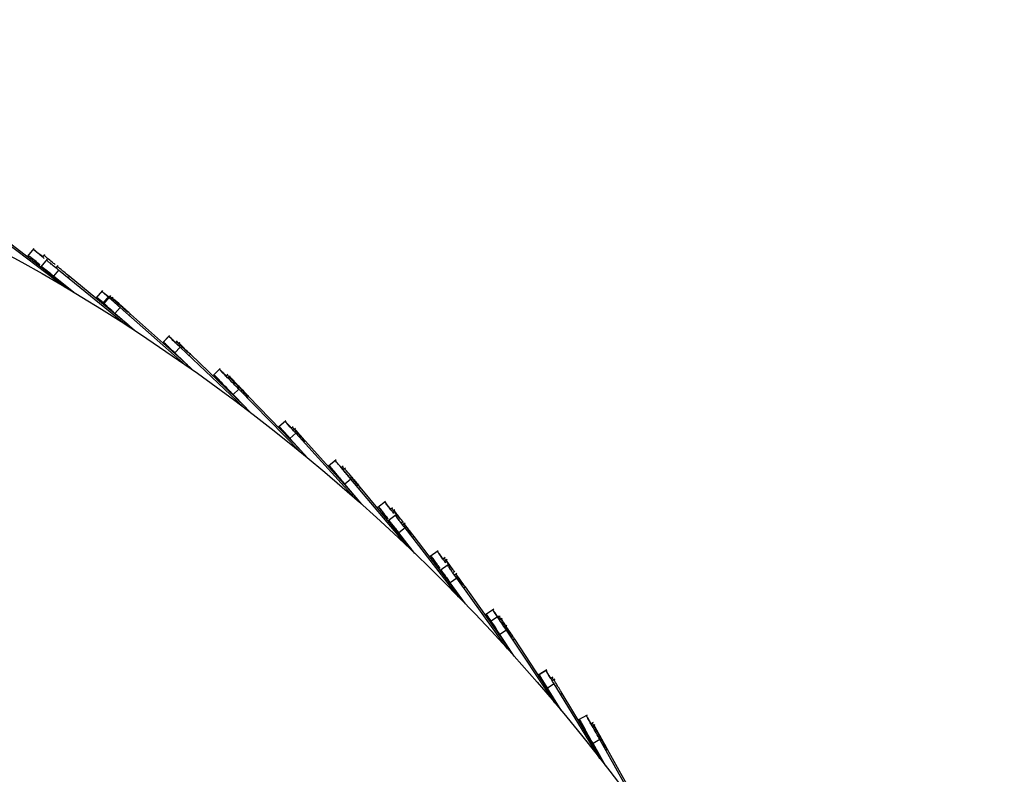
# Model space of a CAD drawing. Header units: millimetres. Extents: x 5 to 415, y 5 to 292.
# Tile 16 of 79: x 78 to 91, y 72 to 81. Entities that reach past the tile are written whole.
import ezdxf

# ---------------------------------------------------------------- set-up
doc = ezdxf.new("R2010")
doc.units = ezdxf.units.MM

msp = doc.modelspace()

# ---------------------------------------------------------------- linework, layer by layer
at = {"color": 7, "linetype": 'Continuous', "lineweight": 25}
for p, q in [((78.853, 77.831), (77.971, 78.498)), ((78.874, 77.838), (78.109, 78.424)), ((78.453, 78.327), (78.374, 78.23)), ((78.621, 78.19), (78.542, 78.093)), ((78.59, 78.249), (78.565, 78.219)), ((78.768, 78.053), (78.705, 77.976)), ((78.757, 78.111), (78.733, 78.082)), ((79.624, 77.354), (78.768, 78.053)), ((78.961, 77.767), (78.705, 77.976)), ((78.903, 77.974), (78.888, 77.956)), ((79.65, 77.357), (78.903, 77.974)), ((79.324, 77.793), (79.242, 77.699)), ((79.405, 77.722), (79.323, 77.628)), ((79.427, 77.729), (79.344, 77.635)), ((79.415, 77.716), (79.399, 77.698)), ((79.407, 77.721), (79.4, 77.713)), ((79.458, 77.71), (79.432, 77.681)), ((79.334, 77.638), (79.324, 77.627)), ((79.334, 77.638), (79.324, 77.627)), ((79.378, 77.597), (79.343, 77.627)), ((79.548, 77.579), (79.482, 77.504)), ((79.507, 77.657), (79.487, 77.634)), ((79.538, 77.638), (79.513, 77.61)), ((80.378, 76.849), (79.548, 77.579)), ((79.73, 77.286), (79.482, 77.504)), ((79.483, 77.503), (79.483, 77.503)), ((79.64, 77.365), (79.483, 77.503)), ((79.68, 77.495), (79.664, 77.477)), ((80.404, 76.85), (79.68, 77.495)), ((80.173, 77.224), (80.087, 77.133)), ((80.174, 77.223), (80.088, 77.132)), ((80.31, 77.076), (80.241, 77.004)), ((80.273, 77.155), (80.251, 77.133)), ((80.274, 77.154), (80.252, 77.132)), ((80.303, 77.135), (80.277, 77.108)), ((80.304, 77.135), (80.277, 77.107)), ((81.112, 76.315), (80.31, 77.076)), ((80.481, 76.776), (80.241, 77.004)), ((80.243, 77.003), (80.242, 77.002)), ((80.394, 76.858), (80.242, 77.002)), ((80.318, 76.926), (80.33, 76.919)), ((80.439, 76.987), (80.423, 76.97)), ((81.138, 76.315), (80.439, 76.987)), ((80.354, 76.894), (80.354, 76.896)), ((80.354, 76.894), (80.362, 76.89)), ((80.817, 76.804), (80.727, 76.717)), ((80.915, 76.733), (80.891, 76.71)), ((80.944, 76.712), (80.916, 76.685)), ((81.053, 76.545), (80.981, 76.475)), ((81.212, 76.239), (80.981, 76.475)), ((80.983, 76.474), (80.982, 76.474)), ((81.129, 76.324), (80.982, 76.474)), ((81.826, 75.755), (81.053, 76.545)), ((81.174, 76.447), (81.149, 76.472)), ((81.178, 76.451), (81.161, 76.434)), ((81.852, 75.753), (81.178, 76.451)), ((81.65, 76.144), (81.557, 76.06)), ((81.744, 76.068), (81.721, 76.047)), ((81.775, 75.987), (81.701, 75.92)), ((81.773, 76.046), (81.744, 76.021)), ((82.518, 75.168), (81.775, 75.987)), ((81.923, 75.675), (81.701, 75.92)), ((81.702, 75.918), (81.702, 75.918)), ((81.844, 75.762), (81.702, 75.918)), ((81.892, 75.884), (81.869, 75.91)), ((81.897, 75.888), (81.879, 75.872)), ((82.545, 75.164), (81.897, 75.888)), ((82.287, 75.646), (82.191, 75.566)), ((82.288, 75.628), (82.29, 75.626)), ((82.379, 75.567), (82.354, 75.547)), ((82.406, 75.544), (82.377, 75.52)), ((82.476, 75.402), (82.4, 75.337)), ((82.612, 75.085), (82.4, 75.337)), ((82.401, 75.336), (82.4, 75.336)), ((82.537, 75.174), (82.4, 75.336)), ((83.188, 74.556), (82.476, 75.402)), ((82.567, 75.322), (82.494, 75.409)), ((82.594, 75.299), (82.576, 75.283)), ((83.248, 74.511), (82.594, 75.299)), ((82.915, 75.121), (82.817, 75.045)), ((83.049, 74.95), (82.95, 74.873)), ((83.005, 75.039), (82.979, 75.019)), ((83.032, 75.015), (83.001, 74.992)), ((82.941, 74.907), (82.926, 74.925)), ((83.137, 74.867), (83.112, 74.848)), ((83.164, 74.843), (83.134, 74.82)), ((83.059, 74.755), (83.034, 74.786)), ((83.162, 74.785), (83.083, 74.723)), ((83.287, 74.461), (83.083, 74.723)), ((83.084, 74.722), (83.084, 74.722)), ((83.241, 74.52), (83.084, 74.722)), ((83.841, 73.912), (83.162, 74.785)), ((83.276, 74.677), (83.257, 74.663)), ((83.866, 73.908), (83.276, 74.677)), ((83.583, 74.494), (83.482, 74.421)), ((83.607, 74.272), (83.581, 74.308)), ((83.71, 74.318), (83.608, 74.245)), ((83.669, 74.409), (83.643, 74.39)), ((83.695, 74.384), (83.663, 74.361)), ((83.6, 74.279), (83.591, 74.291)), ((83.795, 74.232), (83.77, 74.214)), ((83.821, 74.207), (83.79, 74.185)), ((83.718, 74.115), (83.685, 74.16)), ((83.718, 74.117), (83.692, 74.154)), ((83.817, 74.149), (83.735, 74.09)), ((83.929, 73.822), (83.735, 74.09)), ((83.737, 74.089), (83.736, 74.088)), ((83.859, 73.918), (83.736, 74.088)), ((84.463, 73.252), (83.817, 74.149)), ((83.927, 74.037), (83.907, 74.023)), ((84.491, 73.243), (83.927, 74.037)), ((84.287, 73.753), (84.182, 73.684)), ((84.346, 73.664), (84.242, 73.594)), ((84.255, 73.601), (84.243, 73.593)), ((84.255, 73.601), (84.244, 73.593)), ((84.287, 73.55), (84.262, 73.588)), ((84.369, 73.664), (84.342, 73.647)), ((84.394, 73.638), (84.362, 73.617)), ((84.428, 73.574), (84.402, 73.557)), ((84.447, 73.489), (84.364, 73.433)), ((84.547, 73.158), (84.364, 73.433)), ((84.365, 73.432), (84.365, 73.432)), ((84.484, 73.252), (84.365, 73.432)), ((84.453, 73.548), (84.422, 73.528)), ((85.06, 72.568), (84.447, 73.489)), ((84.553, 73.373), (84.533, 73.36)), ((85.088, 72.558), (84.553, 73.373)), ((84.959, 72.984), (84.852, 72.919)), ((84.959, 72.983), (84.853, 72.917)), ((85.053, 72.806), (84.968, 72.753)), ((85.037, 72.891), (85.011, 72.875)), ((85.038, 72.89), (85.011, 72.874)), ((85.061, 72.865), (85.029, 72.845)), ((85.061, 72.865), (85.029, 72.845)), ((85.062, 72.864), (85.03, 72.844)), ((85.062, 72.864), (85.03, 72.844)), ((85.631, 71.863), (85.053, 72.806)), ((84.969, 72.752), (84.951, 72.781)), ((84.976, 72.744), (84.952, 72.782)), ((85.141, 72.472), (84.968, 72.753)), ((84.969, 72.752), (84.969, 72.752)), ((85.082, 72.567), (84.969, 72.752)), ((85.155, 72.686), (85.134, 72.674)), ((85.155, 72.686), (85.134, 72.674)), ((85.659, 71.851), (85.155, 72.686)), ((85.659, 71.851), (85.155, 72.686)), ((85.472, 72.412), (85.363, 72.351)), ((85.548, 72.317), (85.52, 72.302)), ((85.571, 72.29), (85.537, 72.271)), ((85.633, 72.101), (85.546, 72.051)), ((86.175, 71.137), (85.633, 72.101)), ((85.708, 71.763), (85.546, 72.051)), ((85.547, 72.05), (85.547, 72.05)), ((85.653, 71.86), (85.547, 72.05)), ((85.707, 72.005), (85.692, 71.996)), ((85.724, 71.974), (85.707, 72.005)), ((85.73, 71.977), (85.709, 71.965)), ((86.203, 71.124), (85.73, 71.977))]:
    msp.add_line(p, q, dxfattribs=at)
msp.add_circle((66.463, 56.928), 24.3, dxfattribs=at)
for points, knots in [([(78.587, 78.201), (78.575, 78.211), (78.538, 78.241), (78.488, 78.282), (78.449, 78.314), (78.449, 78.314), (78.449, 78.314)], [0, 0, 0, 0, 0.140204, 0.446073, 0.771643, 1, 1, 1, 1]), ([(78.565, 78.22), (78.562, 78.222), (78.533, 78.246), (78.49, 78.281), (78.451, 78.313), (78.451, 78.313), (78.451, 78.312)], [0, 0, 0, 0, 0.049232, 0.387464, 0.747481, 1, 1, 1, 1]), ([(78.566, 78.221), (78.565, 78.222), (78.539, 78.243), (78.499, 78.276), (78.459, 78.308), (78.46, 78.308), (78.46, 78.308)], [0, 0, 0, 0, 0.015976, 0.366039, 0.738648, 1, 1, 1, 1]), ([(78.524, 78.124), (78.512, 78.134), (78.475, 78.164), (78.425, 78.204), (78.386, 78.236), (78.386, 78.236), (78.386, 78.236)], [0, 0, 0, 0, 0.140204, 0.446073, 0.771643, 1, 1, 1, 1]), ([(78.525, 78.123), (78.514, 78.133), (78.476, 78.163), (78.427, 78.203), (78.388, 78.235), (78.388, 78.235), (78.388, 78.235)], [0, 0, 0, 0, 0.140204, 0.446073, 0.771643, 1, 1, 1, 1]), ([(78.534, 78.118), (78.522, 78.128), (78.485, 78.158), (78.435, 78.199), (78.396, 78.231), (78.396, 78.23), (78.397, 78.23)], [0, 0, 0, 0, 0.140204, 0.446073, 0.771643, 1, 1, 1, 1]), ([(78.723, 78.123), (78.711, 78.133), (78.674, 78.164), (78.625, 78.204), (78.586, 78.237), (78.586, 78.236), (78.586, 78.236)], [0, 0, 0, 0, 0.140204, 0.446073, 0.771643, 1, 1, 1, 1]), ([(78.768, 78.053), (78.744, 78.073), (78.699, 78.11), (78.652, 78.148), (78.624, 78.171), (78.613, 78.18), (78.614, 78.179), (78.615, 78.179)], [0, 0, 0, 0, 0.273165, 0.518702, 0.739635, 0.938964, 1, 1, 1, 1]), ([(78.705, 77.976), (78.681, 77.996), (78.635, 78.033), (78.588, 78.071), (78.561, 78.093), (78.549, 78.103), (78.551, 78.102), (78.551, 78.101)], [0, 0, 0, 0, 0.273165, 0.518702, 0.739635, 0.938964, 1, 1, 1, 1]), ([(78.903, 77.974), (78.879, 77.994), (78.834, 78.031), (78.788, 78.07), (78.76, 78.092), (78.749, 78.102), (78.75, 78.101), (78.751, 78.1)], [0, 0, 0, 0, 0.273165, 0.518702, 0.739635, 0.938964, 1, 1, 1, 1]), ([(79.332, 77.637), (79.304, 77.662), (79.255, 77.705), (79.257, 77.703), (79.258, 77.702)], [0, 0, 0, 0, 0.593763, 1, 1, 1, 1]), ([(79.482, 77.504), (79.427, 77.553), (79.316, 77.651), (79.256, 77.703), (79.256, 77.704), (79.256, 77.704)], [0, 0, 0, 0, 0.375669, 0.750161, 1, 1, 1, 1]), ([(79.483, 77.503), (79.428, 77.552), (79.317, 77.649), (79.257, 77.702), (79.257, 77.702), (79.257, 77.702)], [0, 0, 0, 0, 0.375669, 0.750161, 1, 1, 1, 1]), ([(79.333, 77.638), (79.308, 77.66), (79.263, 77.7), (79.265, 77.698), (79.266, 77.697)], [0, 0, 0, 0, 0.566713, 1, 1, 1, 1]), ([(79.397, 77.712), (79.368, 77.737), (79.32, 77.78), (79.322, 77.778), (79.323, 77.777)], [0, 0, 0, 0, 0.590264, 1, 1, 1, 1]), ([(79.548, 77.579), (79.493, 77.628), (79.382, 77.726), (79.322, 77.779), (79.322, 77.779), (79.322, 77.779)], [0, 0, 0, 0, 0.375669, 0.750161, 1, 1, 1, 1]), ([(79.433, 77.682), (79.421, 77.691), (79.358, 77.747), (79.326, 77.776), (79.324, 77.777), (79.324, 77.778)], [0, 0, 0, 0, 0.1149609, 0.6458335, 1, 1, 1, 1]), ([(79.434, 77.683), (79.425, 77.69), (79.365, 77.743), (79.334, 77.77), (79.333, 77.772), (79.332, 77.772)], [0, 0, 0, 0, 0.091586, 0.63648, 1, 1, 1, 1]), ([(79.65, 77.514), (79.595, 77.563), (79.484, 77.661), (79.425, 77.714), (79.424, 77.714), (79.424, 77.714)], [0, 0, 0, 0, 0.375669, 0.750161, 1, 1, 1, 1]), ([(79.68, 77.495), (79.625, 77.544), (79.515, 77.642), (79.455, 77.696), (79.455, 77.696), (79.455, 77.696)], [0, 0, 0, 0, 0.375669, 0.750161, 1, 1, 1, 1]), ([(79.371, 77.604), (79.36, 77.615), (79.345, 77.627), (79.34, 77.632), (79.34, 77.632)], [0, 0, 0, 0, 0.826059, 1, 1, 1, 1]), ([(80.31, 77.076), (80.272, 77.112), (80.196, 77.184), (80.164, 77.215), (80.168, 77.211), (80.17, 77.21)], [0, 0, 0, 0, 0.424212, 0.846638, 1, 1, 1, 1]), ([(80.252, 77.131), (80.236, 77.146), (80.185, 77.194), (80.166, 77.213), (80.17, 77.209), (80.171, 77.208)], [0, 0, 0, 0, 0.2334559, 0.7958299, 1, 1, 1, 1]), ([(80.252, 77.132), (80.237, 77.146), (80.186, 77.195), (80.167, 77.213), (80.17, 77.21), (80.171, 77.209)], [0, 0, 0, 0, 0.232297, 0.795521, 1, 1, 1, 1]), ([(80.252, 77.134), (80.24, 77.145), (80.192, 77.191), (80.175, 77.208), (80.178, 77.204), (80.179, 77.203)], [0, 0, 0, 0, 0.19703, 0.786128, 1, 1, 1, 1]), ([(80.241, 77.004), (80.203, 77.04), (80.128, 77.112), (80.096, 77.142), (80.1, 77.138), (80.101, 77.137)], [0, 0, 0, 0, 0.424212, 0.846638, 1, 1, 1, 1]), ([(80.242, 77.002), (80.204, 77.038), (80.129, 77.11), (80.097, 77.141), (80.101, 77.137), (80.102, 77.136)], [0, 0, 0, 0, 0.424212, 0.846638, 1, 1, 1, 1]), ([(80.409, 77.007), (80.372, 77.043), (80.296, 77.116), (80.264, 77.146), (80.268, 77.142), (80.269, 77.141)], [0, 0, 0, 0, 0.424212, 0.846638, 1, 1, 1, 1]), ([(80.439, 76.987), (80.401, 77.023), (80.326, 77.096), (80.294, 77.126), (80.298, 77.122), (80.299, 77.121)], [0, 0, 0, 0, 0.424212, 0.846638, 1, 1, 1, 1]), ([(80.981, 76.475), (80.979, 76.477), (80.969, 76.488), (80.914, 76.544), (80.84, 76.62), (80.777, 76.684), (80.74, 76.722), (80.74, 76.722), (80.74, 76.722)], [0, 0, 0, 0, 0.048158, 0.268748, 0.489406, 0.709976, 0.883136, 1, 1, 1, 1]), ([(80.982, 76.474), (80.98, 76.476), (80.97, 76.487), (80.915, 76.543), (80.841, 76.619), (80.778, 76.683), (80.741, 76.72), (80.741, 76.721), (80.741, 76.721)], [0, 0, 0, 0, 0.048158, 0.268748, 0.489406, 0.709976, 0.883136, 1, 1, 1, 1]), ([(80.828, 76.632), (80.811, 76.651), (80.775, 76.687), (80.742, 76.721), (80.742, 76.721), (80.742, 76.721)], [0, 0, 0, 0, 0.372573, 0.747181, 1, 1, 1, 1]), ([(80.823, 76.64), (80.81, 76.654), (80.779, 76.685), (80.75, 76.715), (80.75, 76.715), (80.75, 76.715)], [0, 0, 0, 0, 0.3040303, 0.7195616, 1, 1, 1, 1]), ([(81.053, 76.545), (81.051, 76.547), (81.04, 76.558), (80.985, 76.614), (80.911, 76.69), (80.849, 76.754), (80.812, 76.792), (80.812, 76.792), (80.811, 76.792)], [0, 0, 0, 0, 0.048158, 0.268748, 0.489406, 0.709976, 0.883136, 1, 1, 1, 1]), ([(80.891, 76.71), (80.876, 76.725), (80.843, 76.759), (80.813, 76.79), (80.813, 76.79), (80.812, 76.791)], [0, 0, 0, 0, 0.333861, 0.731582, 1, 1, 1, 1]), ([(80.892, 76.711), (80.877, 76.726), (80.844, 76.759), (80.814, 76.79), (80.813, 76.791), (80.813, 76.791)], [0, 0, 0, 0, 0.332582, 0.731067, 1, 1, 1, 1]), ([(80.893, 76.712), (80.88, 76.724), (80.85, 76.755), (80.822, 76.785), (80.821, 76.785), (80.821, 76.785)], [0, 0, 0, 0, 0.2954265, 0.7160948, 1, 1, 1, 1]), ([(81.149, 76.472), (81.147, 76.474), (81.137, 76.485), (81.082, 76.542), (81.008, 76.618), (80.946, 76.682), (80.909, 76.72), (80.909, 76.72), (80.909, 76.72)], [0, 0, 0, 0, 0.048158, 0.268748, 0.489406, 0.709976, 0.883136, 1, 1, 1, 1]), ([(81.178, 76.451), (81.176, 76.453), (81.166, 76.464), (81.111, 76.521), (81.038, 76.597), (80.975, 76.661), (80.939, 76.699), (80.939, 76.7), (80.939, 76.7)], [0, 0, 0, 0, 0.048158, 0.268748, 0.489406, 0.709976, 0.883136, 1, 1, 1, 1]), ([(81.701, 75.92), (81.665, 75.96), (81.592, 76.04), (81.564, 76.071), (81.569, 76.065), (81.57, 76.064)], [0, 0, 0, 0, 0.443594, 0.88675, 1, 1, 1, 1]), ([(81.702, 75.918), (81.666, 75.958), (81.593, 76.038), (81.565, 76.069), (81.57, 76.064), (81.571, 76.063)], [0, 0, 0, 0, 0.443594, 0.88675, 1, 1, 1, 1]), ([(81.703, 75.918), (81.666, 75.958), (81.594, 76.038), (81.565, 76.07), (81.571, 76.064), (81.572, 76.063)], [0, 0, 0, 0, 0.443594, 0.88675, 1, 1, 1, 1]), ([(81.71, 75.912), (81.674, 75.952), (81.601, 76.032), (81.573, 76.064), (81.578, 76.058), (81.579, 76.057)], [0, 0, 0, 0, 0.443594, 0.88675, 1, 1, 1, 1]), ([(81.775, 75.987), (81.739, 76.027), (81.666, 76.107), (81.638, 76.138), (81.643, 76.132), (81.644, 76.131)], [0, 0, 0, 0, 0.443594, 0.88675, 1, 1, 1, 1]), ([(81.721, 76.047), (81.706, 76.063), (81.656, 76.118), (81.64, 76.136), (81.645, 76.131), (81.646, 76.13)], [0, 0, 0, 0, 0.253159, 0.847989, 1, 1, 1, 1]), ([(81.72, 76.047), (81.706, 76.063), (81.656, 76.118), (81.639, 76.136), (81.644, 76.131), (81.645, 76.13)], [0, 0, 0, 0, 0.254167, 0.848194, 1, 1, 1, 1]), ([(81.722, 76.048), (81.71, 76.062), (81.663, 76.113), (81.648, 76.13), (81.652, 76.125), (81.653, 76.124)], [0, 0, 0, 0, 0.222233, 0.841694, 1, 1, 1, 1]), ([(81.869, 75.91), (81.833, 75.95), (81.76, 76.031), (81.732, 76.062), (81.737, 76.056), (81.738, 76.055)], [0, 0, 0, 0, 0.443594, 0.88675, 1, 1, 1, 1]), ([(81.897, 75.888), (81.861, 75.928), (81.789, 76.009), (81.761, 76.04), (81.766, 76.035), (81.767, 76.033)], [0, 0, 0, 0, 0.443594, 0.88675, 1, 1, 1, 1]), ([(82.4, 75.336), (82.366, 75.377), (82.296, 75.46), (82.267, 75.494), (82.275, 75.485), (82.31, 75.444), (82.354, 75.391), (82.403, 75.333), (82.419, 75.314), (82.388, 75.351), (82.333, 75.416), (82.273, 75.488), (82.226, 75.543), (82.198, 75.576), (82.204, 75.569), (82.205, 75.568)], [0, 0, 0, 0, 0.06569, 0.131071, 0.196424, 0.261852, 0.32735, 0.392866, 0.495802, 0.59881, 0.701898, 0.79394, 0.885898, 0.977713, 1, 1, 1, 1]), ([(82.275, 75.486), (82.259, 75.505), (82.226, 75.544), (82.199, 75.577), (82.205, 75.569), (82.206, 75.568)], [0, 0, 0, 0, 0.446267, 0.89184, 1, 1, 1, 1]), ([(82.282, 75.48), (82.266, 75.499), (82.234, 75.537), (82.207, 75.57), (82.211, 75.564), (82.212, 75.564)], [0, 0, 0, 0, 0.4740532, 0.951088, 1, 1, 1, 1]), ([(82.476, 75.402), (82.441, 75.443), (82.372, 75.526), (82.343, 75.56), (82.351, 75.551), (82.385, 75.51), (82.43, 75.457), (82.479, 75.399), (82.495, 75.38), (82.464, 75.416), (82.409, 75.482), (82.348, 75.554), (82.302, 75.609), (82.274, 75.642), (82.28, 75.635), (82.281, 75.634)], [0, 0, 0, 0, 0.06569, 0.131071, 0.196424, 0.261852, 0.32735, 0.392866, 0.495802, 0.59881, 0.701898, 0.79394, 0.885898, 0.977713, 1, 1, 1, 1]), ([(82.354, 75.547), (82.353, 75.548), (82.333, 75.571), (82.303, 75.607), (82.275, 75.641), (82.281, 75.634), (82.282, 75.632)], [0, 0, 0, 0, 0.021944, 0.458418, 0.894214, 1, 1, 1, 1]), ([(82.392, 75.532), (82.38, 75.546), (82.366, 75.563), (82.372, 75.556), (82.373, 75.555)], [0, 0, 0, 0, 0.781187, 1, 1, 1, 1]), ([(82.594, 75.299), (82.56, 75.34), (82.491, 75.423), (82.462, 75.457), (82.47, 75.449), (82.504, 75.407), (82.548, 75.354), (82.597, 75.296), (82.613, 75.276), (82.582, 75.313), (82.527, 75.379), (82.467, 75.451), (82.421, 75.507), (82.393, 75.54), (82.399, 75.533), (82.4, 75.532)], [0, 0, 0, 0, 0.06569, 0.131071, 0.196424, 0.261852, 0.32735, 0.392866, 0.495802, 0.59881, 0.701898, 0.79394, 0.885898, 0.977713, 1, 1, 1, 1]), ([(83.018, 74.969), (83.009, 74.981), (82.979, 75.019), (82.94, 75.07), (82.909, 75.11), (82.909, 75.109), (82.909, 75.109)], [0, 0, 0, 0, 0.140204, 0.446073, 0.771643, 1, 1, 1, 1]), ([(82.979, 75.019), (82.966, 75.035), (82.936, 75.074), (82.91, 75.108), (82.91, 75.108), (82.91, 75.108)], [0, 0, 0, 0, 0.287759, 0.706377, 1, 1, 1, 1]), ([(82.979, 75.02), (82.967, 75.035), (82.937, 75.074), (82.911, 75.108), (82.911, 75.108), (82.911, 75.108)], [0, 0, 0, 0, 0.286741, 0.705958, 1, 1, 1, 1]), ([(82.981, 75.021), (82.971, 75.034), (82.943, 75.069), (82.918, 75.101), (82.918, 75.101), (82.918, 75.101)], [0, 0, 0, 0, 0.250054, 0.690833, 1, 1, 1, 1]), ([(82.939, 74.908), (82.93, 74.92), (82.9, 74.958), (82.861, 75.008), (82.83, 75.048), (82.83, 75.048), (82.83, 75.048)], [0, 0, 0, 0, 0.140204, 0.446073, 0.771643, 1, 1, 1, 1]), ([(82.94, 74.906), (82.931, 74.918), (82.901, 74.956), (82.862, 75.007), (82.831, 75.047), (82.831, 75.046), (82.831, 75.046)], [0, 0, 0, 0, 0.140204, 0.446073, 0.771643, 1, 1, 1, 1]), ([(82.902, 74.956), (82.889, 74.972), (82.859, 75.012), (82.832, 75.047), (82.832, 75.046), (82.832, 75.046)], [0, 0, 0, 0, 0.297656, 0.710457, 1, 1, 1, 1]), ([(82.903, 74.957), (82.893, 74.971), (82.864, 75.007), (82.839, 75.04), (82.839, 75.04), (82.839, 75.04)], [0, 0, 0, 0, 0.259052, 0.694543, 1, 1, 1, 1]), ([(82.948, 74.9), (82.938, 74.913), (82.928, 74.926), (82.92, 74.935), (82.92, 74.936)], [0, 0, 0, 0, 0.9789912, 1, 1, 1, 1]), ([(83.106, 74.887), (83.097, 74.899), (83.068, 74.937), (83.029, 74.987), (82.998, 75.028), (82.998, 75.027), (82.998, 75.027)], [0, 0, 0, 0, 0.140204, 0.446073, 0.771643, 1, 1, 1, 1]), ([(83.133, 74.863), (83.124, 74.875), (83.095, 74.913), (83.056, 74.964), (83.025, 75.004), (83.025, 75.003), (83.025, 75.003)], [0, 0, 0, 0, 0.140204, 0.446073, 0.771643, 1, 1, 1, 1]), ([(83.162, 74.785), (83.143, 74.809), (83.107, 74.856), (83.069, 74.903), (83.048, 74.931), (83.038, 74.943), (83.04, 74.942), (83.04, 74.941)], [0, 0, 0, 0, 0.273165, 0.518702, 0.739635, 0.938964, 1, 1, 1, 1]), ([(83.083, 74.723), (83.064, 74.748), (83.028, 74.794), (82.99, 74.842), (82.969, 74.87), (82.96, 74.882), (82.961, 74.88), (82.961, 74.88)], [0, 0, 0, 0, 0.273165, 0.518702, 0.739635, 0.938964, 1, 1, 1, 1]), ([(83.084, 74.722), (83.065, 74.746), (83.029, 74.793), (82.991, 74.84), (82.97, 74.868), (82.96, 74.88), (82.962, 74.878), (82.962, 74.878)], [0, 0, 0, 0, 0.273165, 0.518702, 0.739635, 0.938964, 1, 1, 1, 1]), ([(83.249, 74.701), (83.23, 74.726), (83.195, 74.772), (83.158, 74.82), (83.136, 74.848), (83.127, 74.86), (83.128, 74.859), (83.128, 74.858)], [0, 0, 0, 0, 0.273165, 0.518702, 0.739635, 0.938964, 1, 1, 1, 1]), ([(83.276, 74.677), (83.257, 74.702), (83.221, 74.748), (83.184, 74.796), (83.163, 74.824), (83.154, 74.836), (83.155, 74.835), (83.155, 74.834)], [0, 0, 0, 0, 0.273165, 0.518702, 0.739635, 0.938964, 1, 1, 1, 1]), ([(83.06, 74.756), (83.051, 74.767), (83.042, 74.779), (83.036, 74.787), (83.035, 74.788)], [0, 0, 0, 0, 0.871134, 1, 1, 1, 1]), ([(83.68, 74.339), (83.671, 74.351), (83.643, 74.39), (83.605, 74.442), (83.576, 74.483), (83.576, 74.483), (83.576, 74.482)], [0, 0, 0, 0, 0.140204, 0.446073, 0.771643, 1, 1, 1, 1]), ([(83.642, 74.39), (83.631, 74.406), (83.602, 74.446), (83.577, 74.481), (83.577, 74.481), (83.577, 74.481)], [0, 0, 0, 0, 0.287801, 0.706395, 1, 1, 1, 1]), ([(83.643, 74.39), (83.631, 74.406), (83.603, 74.446), (83.578, 74.481), (83.578, 74.481), (83.578, 74.481)], [0, 0, 0, 0, 0.286863, 0.706008, 1, 1, 1, 1]), ([(83.644, 74.391), (83.635, 74.404), (83.608, 74.441), (83.585, 74.474), (83.585, 74.474), (83.585, 74.474)], [0, 0, 0, 0, 0.250188, 0.690889, 1, 1, 1, 1]), ([(83.599, 74.28), (83.59, 74.292), (83.562, 74.331), (83.524, 74.383), (83.495, 74.424), (83.495, 74.424), (83.495, 74.424)], [0, 0, 0, 0, 0.140204, 0.446073, 0.771643, 1, 1, 1, 1]), ([(83.569, 74.322), (83.555, 74.342), (83.523, 74.385), (83.496, 74.423), (83.496, 74.422), (83.497, 74.422)], [0, 0, 0, 0, 0.327098, 0.722595, 1, 1, 1, 1]), ([(83.599, 74.278), (83.591, 74.291), (83.562, 74.33), (83.525, 74.382), (83.496, 74.423), (83.496, 74.422), (83.496, 74.422)], [0, 0, 0, 0, 0.140204, 0.446073, 0.771643, 1, 1, 1, 1]), ([(83.57, 74.324), (83.558, 74.34), (83.529, 74.38), (83.503, 74.416), (83.504, 74.416), (83.504, 74.416)], [0, 0, 0, 0, 0.291746, 0.708021, 1, 1, 1, 1]), ([(83.765, 74.253), (83.756, 74.265), (83.728, 74.304), (83.691, 74.356), (83.662, 74.397), (83.662, 74.397), (83.662, 74.397)], [0, 0, 0, 0, 0.140204, 0.446073, 0.771643, 1, 1, 1, 1]), ([(83.791, 74.228), (83.782, 74.24), (83.754, 74.279), (83.717, 74.331), (83.688, 74.373), (83.688, 74.372), (83.688, 74.372)], [0, 0, 0, 0, 0.140204, 0.446073, 0.771643, 1, 1, 1, 1]), ([(83.817, 74.149), (83.798, 74.174), (83.764, 74.222), (83.729, 74.271), (83.708, 74.299), (83.699, 74.312), (83.7, 74.31), (83.701, 74.309)], [0, 0, 0, 0, 0.273165, 0.518702, 0.739635, 0.938964, 1, 1, 1, 1]), ([(83.735, 74.09), (83.717, 74.115), (83.683, 74.163), (83.648, 74.212), (83.627, 74.241), (83.618, 74.253), (83.619, 74.251), (83.62, 74.251)], [0, 0, 0, 0, 0.273165, 0.518702, 0.739635, 0.938964, 1, 1, 1, 1]), ([(83.736, 74.088), (83.718, 74.114), (83.684, 74.161), (83.648, 74.21), (83.628, 74.239), (83.619, 74.251), (83.62, 74.25), (83.62, 74.249)], [0, 0, 0, 0, 0.273165, 0.518702, 0.739635, 0.938964, 1, 1, 1, 1]), ([(83.901, 74.062), (83.883, 74.087), (83.849, 74.134), (83.818, 74.178), (83.808, 74.192), (83.805, 74.196)], [0, 0, 0, 0, 0.441775, 0.838868, 1, 1, 1, 1]), ([(83.927, 74.037), (83.909, 74.062), (83.875, 74.11), (83.839, 74.159), (83.819, 74.188), (83.81, 74.2), (83.811, 74.199), (83.812, 74.198)], [0, 0, 0, 0, 0.273165, 0.518702, 0.739635, 0.938964, 1, 1, 1, 1]), ([(84.254, 73.6), (84.233, 73.632), (84.197, 73.686), (84.198, 73.684), (84.199, 73.683)], [0, 0, 0, 0, 0.594815, 1, 1, 1, 1]), ([(84.364, 73.433), (84.323, 73.495), (84.242, 73.618), (84.197, 73.684), (84.197, 73.685), (84.197, 73.685)], [0, 0, 0, 0, 0.375669, 0.750161, 1, 1, 1, 1]), ([(84.365, 73.432), (84.324, 73.493), (84.242, 73.616), (84.198, 73.683), (84.198, 73.683), (84.198, 73.683)], [0, 0, 0, 0, 0.375669, 0.750161, 1, 1, 1, 1]), ([(84.335, 73.656), (84.315, 73.688), (84.279, 73.741), (84.281, 73.739), (84.281, 73.738)], [0, 0, 0, 0, 0.589832, 1, 1, 1, 1]), ([(84.447, 73.489), (84.407, 73.55), (84.325, 73.673), (84.28, 73.74), (84.28, 73.74), (84.28, 73.74)], [0, 0, 0, 0, 0.375669, 0.750161, 1, 1, 1, 1]), ([(84.362, 73.617), (84.354, 73.63), (84.307, 73.7), (84.283, 73.736), (84.282, 73.738), (84.282, 73.738)], [0, 0, 0, 0, 0.115092, 0.645886, 1, 1, 1, 1]), ([(84.364, 73.618), (84.357, 73.628), (84.313, 73.695), (84.29, 73.729), (84.289, 73.731), (84.289, 73.731)], [0, 0, 0, 0, 0.091724, 0.636535, 1, 1, 1, 1]), ([(84.255, 73.601), (84.236, 73.629), (84.203, 73.679), (84.205, 73.677), (84.205, 73.676)], [0, 0, 0, 0, 0.567909, 1, 1, 1, 1]), ([(84.321, 73.501), (84.297, 73.538), (84.27, 73.579), (84.26, 73.593), (84.26, 73.594)], [0, 0, 0, 0, 0.931562, 1, 1, 1, 1]), ([(84.529, 73.399), (84.488, 73.461), (84.407, 73.584), (84.363, 73.651), (84.363, 73.651), (84.363, 73.651)], [0, 0, 0, 0, 0.375669, 0.750161, 1, 1, 1, 1]), ([(84.553, 73.373), (84.513, 73.435), (84.432, 73.558), (84.388, 73.625), (84.388, 73.625), (84.388, 73.625)], [0, 0, 0, 0, 0.375669, 0.7501612, 1, 1, 1, 1]), ([(85.053, 72.806), (85.026, 72.85), (84.971, 72.939), (84.948, 72.977), (84.951, 72.972), (84.952, 72.971)], [0, 0, 0, 0, 0.424212, 0.846638, 1, 1, 1, 1]), ([(85.011, 72.874), (85, 72.892), (84.963, 72.952), (84.949, 72.975), (84.952, 72.97), (84.953, 72.969)], [0, 0, 0, 0, 0.233646, 0.79588, 1, 1, 1, 1]), ([(85.012, 72.874), (85.001, 72.892), (84.964, 72.952), (84.95, 72.975), (84.953, 72.971), (84.953, 72.969)], [0, 0, 0, 0, 0.232977, 0.795702, 1, 1, 1, 1]), ([(85.013, 72.875), (85.004, 72.89), (84.969, 72.947), (84.956, 72.968), (84.959, 72.963), (84.96, 72.962)], [0, 0, 0, 0, 0.2019372, 0.7874348, 1, 1, 1, 1]), ([(84.968, 72.753), (84.941, 72.798), (84.886, 72.887), (84.863, 72.925), (84.866, 72.92), (84.867, 72.919)], [0, 0, 0, 0, 0.424212, 0.846638, 1, 1, 1, 1]), ([(84.969, 72.752), (84.941, 72.796), (84.887, 72.885), (84.864, 72.923), (84.867, 72.918), (84.867, 72.917)], [0, 0, 0, 0, 0.424212, 0.846638, 1, 1, 1, 1]), ([(84.948, 72.787), (84.929, 72.818), (84.883, 72.893), (84.864, 72.923), (84.867, 72.918), (84.868, 72.917)], [0, 0, 0, 0, 0.340988, 0.824471, 1, 1, 1, 1]), ([(84.948, 72.789), (84.932, 72.816), (84.889, 72.887), (84.872, 72.914), (84.873, 72.912), (84.873, 72.912)], [0, 0, 0, 0, 0.373453, 0.96539, 1, 1, 1, 1]), ([(85.046, 72.854), (85.038, 72.866), (85.026, 72.886), (85.029, 72.881), (85.031, 72.879)], [0, 0, 0, 0, 0.6072057, 1, 1, 1, 1]), ([(85.155, 72.686), (85.128, 72.731), (85.073, 72.82), (85.051, 72.858), (85.054, 72.853), (85.054, 72.852)], [0, 0, 0, 0, 0.424212, 0.846638, 1, 1, 1, 1]), ([(85.155, 72.686), (85.128, 72.731), (85.073, 72.82), (85.051, 72.858), (85.054, 72.853), (85.054, 72.852)], [0, 0, 0, 0, 0.424212, 0.846638, 1, 1, 1, 1]), ([(85.546, 72.051), (85.545, 72.054), (85.537, 72.067), (85.499, 72.136), (85.447, 72.228), (85.403, 72.306), (85.377, 72.352), (85.377, 72.352), (85.377, 72.352)], [0, 0, 0, 0, 0.048158, 0.268748, 0.489406, 0.709976, 0.883136, 1, 1, 1, 1]), ([(85.547, 72.05), (85.545, 72.052), (85.538, 72.065), (85.499, 72.134), (85.447, 72.226), (85.403, 72.304), (85.378, 72.35), (85.377, 72.351), (85.377, 72.351)], [0, 0, 0, 0, 0.048158, 0.268748, 0.489406, 0.709976, 0.883136, 1, 1, 1, 1]), ([(85.449, 72.225), (85.433, 72.254), (85.404, 72.305), (85.378, 72.35), (85.378, 72.351), (85.378, 72.351)], [0, 0, 0, 0, 0.431987, 0.771121, 1, 1, 1, 1]), ([(85.452, 72.223), (85.437, 72.25), (85.409, 72.299), (85.384, 72.343), (85.384, 72.343), (85.384, 72.343)], [0, 0, 0, 0, 0.414569, 0.764103, 1, 1, 1, 1]), ([(85.633, 72.101), (85.632, 72.103), (85.624, 72.116), (85.586, 72.185), (85.534, 72.277), (85.49, 72.355), (85.464, 72.401), (85.464, 72.401), (85.464, 72.401)], [0, 0, 0, 0, 0.048158, 0.268748, 0.489406, 0.709976, 0.883136, 1, 1, 1, 1]), ([(85.52, 72.302), (85.51, 72.32), (85.487, 72.361), (85.465, 72.399), (85.465, 72.4), (85.465, 72.4)], [0, 0, 0, 0, 0.3333962, 0.7313945, 1, 1, 1, 1]), ([(85.52, 72.301), (85.509, 72.32), (85.486, 72.361), (85.465, 72.399), (85.465, 72.399), (85.465, 72.4)], [0, 0, 0, 0, 0.334106, 0.73168, 1, 1, 1, 1]), ([(85.522, 72.302), (85.513, 72.318), (85.492, 72.356), (85.472, 72.392), (85.471, 72.392), (85.471, 72.392)], [0, 0, 0, 0, 0.2963335, 0.7164602, 1, 1, 1, 1]), ([(85.707, 72.005), (85.706, 72.007), (85.699, 72.021), (85.66, 72.089), (85.609, 72.182), (85.565, 72.26), (85.54, 72.306), (85.54, 72.306), (85.54, 72.307)], [0, 0, 0, 0, 0.048158, 0.268748, 0.489406, 0.709976, 0.883136, 1, 1, 1, 1]), ([(85.73, 71.977), (85.729, 71.979), (85.721, 71.993), (85.683, 72.061), (85.632, 72.154), (85.588, 72.233), (85.563, 72.279), (85.563, 72.279), (85.563, 72.279)], [0, 0, 0, 0, 0.048158, 0.268748, 0.489406, 0.709976, 0.883136, 1, 1, 1, 1])]:
    msp.add_open_spline(points, degree=3, knots=knots, dxfattribs=at)

doc.saveas('drawing.dxf')
